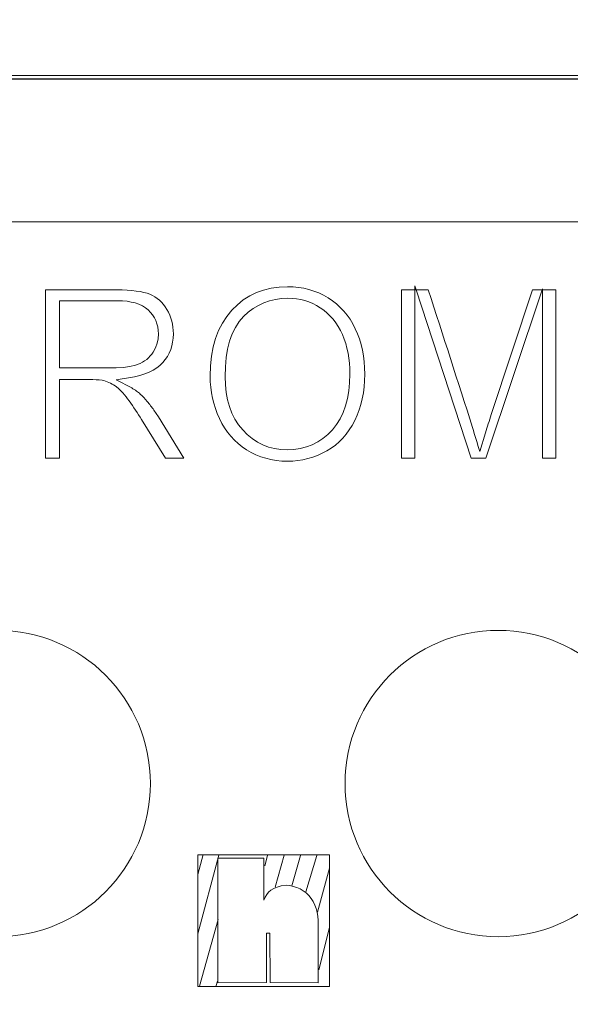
# Model space of a CAD drawing. Header units: millimetres. Extents: x 5 to 192, y 9 to 98.
# Tile 48 of 52: x 109 to 114, y 67 to 76. Entities that reach past the tile are written whole.
import ezdxf

# ---------------------------------------------------------------- set-up
doc = ezdxf.new("R2010")
doc.units = ezdxf.units.MM
doc.header["$MEASUREMENT"] = 0
doc.layers.add('Vrstva 1', color=7, linetype='Continuous')

msp = doc.modelspace()

# ---------------------------------------------------------------- linework, layer by layer
at = {"layer": 'Vrstva 1', "color": 250, "lineweight": 18}
msp.add_lwpolyline([(102.9562, 30.9161), (120.4562, 30.9161), (120.4562, 75.7797), (102.9562, 75.7797), (102.9562, 30.9161)], close=True, dxfattribs=at)
at = {"layer": 'Vrstva 1', "color": 114, "lineweight": 5}
msp.add_ellipse((108.6101, 68.8474), major_axis=(0, 1.5), ratio=1, dxfattribs=at)
at = {"layer": 'Vrstva 1', "color": 22, "lineweight": 5}
msp.add_ellipse((113.5171, 68.8474), major_axis=(0, 1.5), ratio=1, dxfattribs=at)
at = {"layer": 'Vrstva 1', "color": 250, "lineweight": 25}
msp.add_open_spline([(120.5853, 9.3479), (120.5853, 9.3479), (120.5853, 97.3661), (120.5853, 97.3661), (120.5853, 97.3661), (120.5853, 97.3661), (102.8239, 97.3661), (102.8239, 97.3661), (102.8239, 97.3661), (102.8239, 97.3661), (102.8239, 9.3479), (102.8239, 9.3479), (102.8239, 9.3479), (102.8239, 9.3479), (120.5853, 9.3479), (120.5853, 9.3479)], degree=3, knots=[0, 0, 0, 0, 0.25, 0.25, 0.25, 0.25, 0.5, 0.5, 0.5, 0.5, 0.75, 0.75, 0.75, 0.75, 1, 1, 1, 1], dxfattribs=at)
at = {"layer": 'Vrstva 1', "lineweight": 25}
msp.add_open_spline([(102.9752, 75.7479), (102.9752, 75.7479), (120.4372, 75.7479), (120.4372, 75.7479)], degree=3, dxfattribs=at)
at = {"layer": 'Vrstva 1', "lineweight": 5}
msp.add_open_spline([(102.9562, 74.3479), (102.9562, 74.3479), (120.4562, 74.3479), (120.4562, 74.3479)], degree=3, dxfattribs=at)
at = {"layer": 'Vrstva 1', "color": 250, "lineweight": 5}
for points, knots in [([(109.0817, 72.0336), (109.0817, 72.0336), (109.0817, 73.6821), (109.0817, 73.6821), (109.0817, 73.6821), (109.0817, 73.6821), (109.834, 73.6812), (109.834, 73.6812), (109.834, 73.6812), (109.834, 73.6812), (109.8837, 73.6791), (109.8837, 73.6791), (109.8837, 73.6791), (109.8837, 73.6791), (109.9296, 73.6755), (109.9296, 73.6755), (109.9296, 73.6755), (109.9296, 73.6755), (109.9722, 73.6706), (109.9722, 73.6706), (109.9722, 73.6706), (109.9722, 73.6706), (110.0109, 73.6643), (110.0109, 73.6643), (110.0109, 73.6643), (110.0109, 73.6643), (110.0462, 73.6568), (110.0462, 73.6568), (110.0462, 73.6568), (110.0462, 73.6568), (110.0778, 73.6479), (110.0778, 73.6479), (110.0778, 73.6479), (110.0778, 73.6479), (110.1057, 73.6382), (110.1057, 73.6382), (110.1057, 73.6382), (110.1057, 73.6382), (110.1307, 73.6267), (110.1307, 73.6267), (110.1307, 73.6267), (110.1307, 73.6267), (110.1546, 73.6134), (110.1546, 73.6134), (110.1546, 73.6134), (110.1546, 73.6134), (110.1771, 73.5981), (110.1771, 73.5981), (110.1771, 73.5981), (110.1771, 73.5981), (110.1984, 73.5808), (110.1984, 73.5808), (110.1984, 73.5808), (110.1984, 73.5808), (110.2182, 73.5615), (110.2182, 73.5615), (110.2182, 73.5615), (110.2182, 73.5615), (110.2371, 73.54), (110.2371, 73.54), (110.2371, 73.54), (110.2371, 73.54), (110.2549, 73.5164), (110.2549, 73.5164), (110.2549, 73.5164), (110.2549, 73.5164), (110.2714, 73.4909), (110.2714, 73.4909), (110.2714, 73.4909), (110.2714, 73.4909), (110.286, 73.4634), (110.286, 73.4634), (110.286, 73.4634), (110.286, 73.4634), (110.2989, 73.4353), (110.2989, 73.4353), (110.2989, 73.4353), (110.2989, 73.4353), (110.3098, 73.4063), (110.3098, 73.4063), (110.3098, 73.4063), (110.3098, 73.4063), (110.3188, 73.3769), (110.3188, 73.3769), (110.3188, 73.3769), (110.3188, 73.3769), (110.3257, 73.3466), (110.3257, 73.3466), (110.3257, 73.3466), (110.3257, 73.3466), (110.3306, 73.3157), (110.3306, 73.3157), (110.3306, 73.3157), (110.3306, 73.3157), (110.3336, 73.2838), (110.3336, 73.2838), (110.3336, 73.2838), (110.3336, 73.2838), (110.3347, 73.2516), (110.3347, 73.2516), (110.3347, 73.2516), (110.3347, 73.2516), (110.333, 73.2098), (110.333, 73.2098), (110.333, 73.2098), (110.333, 73.2098), (110.3281, 73.1702), (110.3281, 73.1702), (110.3281, 73.1702), (110.3281, 73.1702), (110.3199, 73.1324), (110.3199, 73.1324), (110.3199, 73.1324), (110.3199, 73.1324), (110.3086, 73.0966), (110.3086, 73.0966), (110.3086, 73.0966), (110.3086, 73.0966), (110.2941, 73.0626), (110.2941, 73.0626), (110.2941, 73.0626), (110.2941, 73.0626), (110.2763, 73.0302), (110.2763, 73.0302), (110.2763, 73.0302), (110.2763, 73.0302), (110.2551, 72.9991), (110.2551, 72.9991), (110.2551, 72.9991), (110.2551, 72.9991), (110.2308, 72.9699), (110.2308, 72.9699), (110.2308, 72.9699), (110.2308, 72.9699), (110.2031, 72.9426), (110.2031, 72.9426), (110.2031, 72.9426), (110.2031, 72.9426), (110.172, 72.918), (110.172, 72.918), (110.172, 72.918), (110.172, 72.918), (110.1368, 72.8957), (110.1368, 72.8957), (110.1368, 72.8957), (110.1368, 72.8957), (110.0977, 72.8759), (110.0977, 72.8759), (110.0977, 72.8759), (110.0977, 72.8759), (110.0541, 72.8583), (110.0541, 72.8583), (110.0541, 72.8583), (110.0541, 72.8583), (110.0068, 72.8435), (110.0068, 72.8435), (110.0068, 72.8435), (110.0068, 72.8435), (109.9552, 72.8313), (109.9552, 72.8313), (109.9552, 72.8313), (109.9552, 72.8313), (109.7755, 72.8004), (109.7755, 72.8004), (109.7755, 72.8004), (109.7755, 72.8004), (109.9269, 72.7208), (109.9269, 72.7208), (109.9269, 72.7208), (109.9432, 72.7113), (109.9593, 72.7014), (109.9753, 72.6906), (109.9753, 72.6906), (109.9876, 72.6817), (109.9997, 72.672), (110.0112, 72.662), (110.0112, 72.662), (110.0345, 72.6386), (110.0571, 72.6145), (110.0788, 72.5897), (110.0788, 72.5897), (110.102, 72.5618), (110.1235, 72.5336), (110.1449, 72.5043), (110.1449, 72.5043), (110.1449, 72.5043), (110.1879, 72.4399), (110.1879, 72.4399), (110.1879, 72.4399), (110.1879, 72.4399), (110.438, 72.0336), (110.438, 72.0336), (110.438, 72.0336), (110.438, 72.0336), (110.2566, 72.0336), (110.2566, 72.0336), (110.2566, 72.0336), (110.2566, 72.0336), (110.0237, 72.413), (110.0237, 72.413), (110.0237, 72.413), (109.9848, 72.4744), (109.9448, 72.5351), (109.9024, 72.5941), (109.9024, 72.5941), (109.8821, 72.6216), (109.8608, 72.6487), (109.8384, 72.6744), (109.8384, 72.6744), (109.8238, 72.6903), (109.8091, 72.7047), (109.7932, 72.7192), (109.7932, 72.7192), (109.7932, 72.7192), (109.7642, 72.7417), (109.7642, 72.7417), (109.7642, 72.7417), (109.7247, 72.7664), (109.6824, 72.7885), (109.6368, 72.7962), (109.6368, 72.7962), (109.5969, 72.8017), (109.5575, 72.8028), (109.5181, 72.8031), (109.5181, 72.8031), (109.5181, 72.8031), (109.2212, 72.8031), (109.2212, 72.8031), (109.2212, 72.8031), (109.2212, 72.8031), (109.2212, 72.0336), (109.2212, 72.0336), (109.2212, 72.0336), (109.2212, 72.0336), (109.0817, 72.0336), (109.0817, 72.0336)], [0, 0, 0, 0, 0.016949, 0.016949, 0.016949, 0.016949, 0.033898, 0.033898, 0.033898, 0.033898, 0.050847, 0.050847, 0.050847, 0.050847, 0.067797, 0.067797, 0.067797, 0.067797, 0.084746, 0.084746, 0.084746, 0.084746, 0.101695, 0.101695, 0.101695, 0.101695, 0.118644, 0.118644, 0.118644, 0.118644, 0.135593, 0.135593, 0.135593, 0.135593, 0.152542, 0.152542, 0.152542, 0.152542, 0.169492, 0.169492, 0.169492, 0.169492, 0.186441, 0.186441, 0.186441, 0.186441, 0.20339, 0.20339, 0.20339, 0.20339, 0.220339, 0.220339, 0.220339, 0.220339, 0.237288, 0.237288, 0.237288, 0.237288, 0.254237, 0.254237, 0.254237, 0.254237, 0.271186, 0.271186, 0.271186, 0.271186, 0.288136, 0.288136, 0.288136, 0.288136, 0.305085, 0.305085, 0.305085, 0.305085, 0.322034, 0.322034, 0.322034, 0.322034, 0.338983, 0.338983, 0.338983, 0.338983, 0.355932, 0.355932, 0.355932, 0.355932, 0.372881, 0.372881, 0.372881, 0.372881, 0.389831, 0.389831, 0.389831, 0.389831, 0.40678, 0.40678, 0.40678, 0.40678, 0.423729, 0.423729, 0.423729, 0.423729, 0.440678, 0.440678, 0.440678, 0.440678, 0.457627, 0.457627, 0.457627, 0.457627, 0.474576, 0.474576, 0.474576, 0.474576, 0.491525, 0.491525, 0.491525, 0.491525, 0.508475, 0.508475, 0.508475, 0.508475, 0.525424, 0.525424, 0.525424, 0.525424, 0.542373, 0.542373, 0.542373, 0.542373, 0.559322, 0.559322, 0.559322, 0.559322, 0.576271, 0.576271, 0.576271, 0.576271, 0.59322, 0.59322, 0.59322, 0.59322, 0.610169, 0.610169, 0.610169, 0.610169, 0.627119, 0.627119, 0.627119, 0.627119, 0.644068, 0.644068, 0.644068, 0.644068, 0.661017, 0.661017, 0.661017, 0.661017, 0.677966, 0.677966, 0.677966, 0.677966, 0.694915, 0.694915, 0.694915, 0.694915, 0.711864, 0.711864, 0.711864, 0.711864, 0.728814, 0.728814, 0.728814, 0.728814, 0.745763, 0.745763, 0.745763, 0.745763, 0.762712, 0.762712, 0.762712, 0.762712, 0.779661, 0.779661, 0.779661, 0.779661, 0.79661, 0.79661, 0.79661, 0.79661, 0.813559, 0.813559, 0.813559, 0.813559, 0.830508, 0.830508, 0.830508, 0.830508, 0.847458, 0.847458, 0.847458, 0.847458, 0.864407, 0.864407, 0.864407, 0.864407, 0.881356, 0.881356, 0.881356, 0.881356, 0.898305, 0.898305, 0.898305, 0.898305, 0.915254, 0.915254, 0.915254, 0.915254, 0.932203, 0.932203, 0.932203, 0.932203, 0.949153, 0.949153, 0.949153, 0.949153, 0.966102, 0.966102, 0.966102, 0.966102, 0.983051, 0.983051, 0.983051, 0.983051, 1, 1, 1, 1]), ([(110.6951, 72.8353), (110.6951, 72.8353), (110.6983, 72.9374), (110.6983, 72.9374), (110.6983, 72.9374), (110.6983, 72.9374), (110.7085, 73.0331), (110.7085, 73.0331), (110.7085, 73.0331), (110.7085, 73.0331), (110.7251, 73.1227), (110.7251, 73.1227), (110.7251, 73.1227), (110.7251, 73.1227), (110.7486, 73.2063), (110.7486, 73.2063), (110.7486, 73.2063), (110.7486, 73.2063), (110.7784, 73.2837), (110.7784, 73.2837), (110.7784, 73.2837), (110.7784, 73.2837), (110.8147, 73.3553), (110.8147, 73.3553), (110.8147, 73.3553), (110.8147, 73.3553), (110.8575, 73.4213), (110.8575, 73.4213), (110.8575, 73.4213), (110.8575, 73.4213), (110.9071, 73.4818), (110.9071, 73.4818), (110.9071, 73.4818), (110.9071, 73.4818), (110.9619, 73.5358), (110.9619, 73.5358), (110.9619, 73.5358), (110.9619, 73.5358), (111.0203, 73.5827), (111.0203, 73.5827), (111.0203, 73.5827), (111.0203, 73.5827), (111.0826, 73.6222), (111.0826, 73.6222), (111.0826, 73.6222), (111.0826, 73.6222), (111.1487, 73.6547), (111.1487, 73.6547), (111.1487, 73.6547), (111.1487, 73.6547), (111.2186, 73.6799), (111.2186, 73.6799), (111.2186, 73.6799), (111.2186, 73.6799), (111.2927, 73.698), (111.2927, 73.698), (111.2927, 73.698), (111.2927, 73.698), (111.371, 73.7089), (111.371, 73.7089), (111.371, 73.7089), (111.371, 73.7089), (111.4541, 73.7128), (111.4541, 73.7128), (111.4541, 73.7128), (111.4541, 73.7128), (111.5082, 73.711), (111.5082, 73.711), (111.5082, 73.711), (111.5082, 73.711), (111.5614, 73.7058), (111.5614, 73.7058), (111.5614, 73.7058), (111.5614, 73.7058), (111.6129, 73.6973), (111.6129, 73.6973), (111.6129, 73.6973), (111.6129, 73.6973), (111.6631, 73.6854), (111.6631, 73.6854), (111.6631, 73.6854), (111.6631, 73.6854), (111.7117, 73.67), (111.7117, 73.67), (111.7117, 73.67), (111.7117, 73.67), (111.7591, 73.6514), (111.7591, 73.6514), (111.7591, 73.6514), (111.7591, 73.6514), (111.8051, 73.6293), (111.8051, 73.6293), (111.8051, 73.6293), (111.8051, 73.6293), (111.8498, 73.6041), (111.8498, 73.6041), (111.8498, 73.6041), (111.8498, 73.6041), (111.8923, 73.5755), (111.8923, 73.5755), (111.8923, 73.5755), (111.8923, 73.5755), (111.9321, 73.5444), (111.9321, 73.5444), (111.9321, 73.5444), (111.9321, 73.5444), (111.9694, 73.5105), (111.9694, 73.5105), (111.9694, 73.5105), (111.9694, 73.5105), (112.004, 73.4743), (112.004, 73.4743), (112.004, 73.4743), (112.004, 73.4743), (112.0361, 73.4353), (112.0361, 73.4353), (112.0361, 73.4353), (112.0361, 73.4353), (112.0656, 73.3936), (112.0656, 73.3936), (112.0656, 73.3936), (112.0656, 73.3936), (112.0925, 73.349), (112.0925, 73.349), (112.0925, 73.349), (112.0925, 73.349), (112.117, 73.3018), (112.117, 73.3018), (112.117, 73.3018), (112.117, 73.3018), (112.1385, 73.2521), (112.1385, 73.2521), (112.1385, 73.2521), (112.1385, 73.2521), (112.1575, 73.2007), (112.1575, 73.2007), (112.1575, 73.2007), (112.1575, 73.2007), (112.1736, 73.1476), (112.1736, 73.1476), (112.1736, 73.1476), (112.1736, 73.1476), (112.1867, 73.0928), (112.1867, 73.0928), (112.1867, 73.0928), (112.1867, 73.0928), (112.1969, 73.0362), (112.1969, 73.0362), (112.1969, 73.0362), (112.1969, 73.0362), (112.2042, 72.9777), (112.2042, 72.9777), (112.2042, 72.9777), (112.2042, 72.9777), (112.2086, 72.9175), (112.2086, 72.9175), (112.2086, 72.9175), (112.2086, 72.9175), (112.2101, 72.8558), (112.2101, 72.8558), (112.2101, 72.8558), (112.2101, 72.8558), (112.2084, 72.7926), (112.2084, 72.7926), (112.2084, 72.7926), (112.2084, 72.7926), (112.2039, 72.7315), (112.2039, 72.7315), (112.2039, 72.7315), (112.2039, 72.7315), (112.1961, 72.6723), (112.1961, 72.6723), (112.1961, 72.6723), (112.1961, 72.6723), (112.1856, 72.6149), (112.1856, 72.6149), (112.1856, 72.6149), (112.1856, 72.6149), (112.1717, 72.5592), (112.1717, 72.5592), (112.1717, 72.5592), (112.1717, 72.5592), (112.1549, 72.5055), (112.1549, 72.5055), (112.1549, 72.5055), (112.1549, 72.5055), (112.1351, 72.4533), (112.1351, 72.4533), (112.1351, 72.4533), (112.1351, 72.4533), (112.1124, 72.4033), (112.1124, 72.4033), (112.1124, 72.4033), (112.1124, 72.4033), (112.0865, 72.3551), (112.0865, 72.3551), (112.0865, 72.3551), (112.0865, 72.3551), (112.0586, 72.3105), (112.0586, 72.3105), (112.0586, 72.3105), (112.0586, 72.3105), (112.028, 72.2688), (112.028, 72.2688), (112.028, 72.2688), (112.028, 72.2688), (111.9952, 72.2303), (111.9952, 72.2303), (111.9952, 72.2303), (111.9952, 72.2303), (111.9597, 72.1945), (111.9597, 72.1945), (111.9597, 72.1945), (111.9597, 72.1945), (111.9219, 72.1621), (111.9219, 72.1621), (111.9219, 72.1621), (111.9219, 72.1621), (111.8815, 72.1326), (111.8815, 72.1326), (111.8815, 72.1326), (111.8815, 72.1326), (111.8385, 72.1059), (111.8385, 72.1059), (111.8385, 72.1059), (111.8385, 72.1059), (111.7931, 72.0819), (111.7931, 72.0819), (111.7931, 72.0819), (111.7931, 72.0819), (111.7471, 72.0612), (111.7471, 72.0612), (111.7471, 72.0612), (111.7471, 72.0612), (111.7003, 72.0437), (111.7003, 72.0437), (111.7003, 72.0437), (111.7003, 72.0437), (111.6527, 72.0295), (111.6527, 72.0295), (111.6527, 72.0295), (111.6527, 72.0295), (111.6041, 72.0183), (111.6041, 72.0183), (111.6041, 72.0183), (111.6041, 72.0183), (111.5546, 72.0105), (111.5546, 72.0105), (111.5546, 72.0105), (111.5546, 72.0105), (111.5042, 72.0057), (111.5042, 72.0057), (111.5042, 72.0057), (111.5042, 72.0057), (111.4528, 72.0042), (111.4528, 72.0042), (111.4528, 72.0042), (111.4528, 72.0042), (111.397, 72.0058), (111.397, 72.0058), (111.397, 72.0058), (111.397, 72.0058), (111.343, 72.0112), (111.343, 72.0112), (111.343, 72.0112), (111.343, 72.0112), (111.2906, 72.0198), (111.2906, 72.0198), (111.2906, 72.0198), (111.2906, 72.0198), (111.2399, 72.0321), (111.2399, 72.0321), (111.2399, 72.0321), (111.2399, 72.0321), (111.1908, 72.0477), (111.1908, 72.0477), (111.1908, 72.0477), (111.1908, 72.0477), (111.1434, 72.067), (111.1434, 72.067), (111.1434, 72.067), (111.1434, 72.067), (111.0973, 72.0898), (111.0973, 72.0898), (111.0973, 72.0898), (111.0973, 72.0898), (111.0527, 72.1162), (111.0527, 72.1162), (111.0527, 72.1162), (111.0527, 72.1162), (111.0097, 72.1454), (111.0097, 72.1454), (111.0097, 72.1454), (111.0097, 72.1454), (110.9699, 72.1771), (110.9699, 72.1771), (110.9699, 72.1771), (110.9699, 72.1771), (110.9327, 72.2113), (110.9327, 72.2113), (110.9327, 72.2113), (110.9327, 72.2113), (110.8983, 72.2482), (110.8983, 72.2482), (110.8983, 72.2482), (110.8983, 72.2482), (110.8664, 72.2876), (110.8664, 72.2876), (110.8664, 72.2876), (110.8664, 72.2876), (110.8371, 72.3296), (110.8371, 72.3296), (110.8371, 72.3296), (110.8371, 72.3296), (110.8105, 72.3741), (110.8105, 72.3741), (110.8105, 72.3741), (110.8105, 72.3741), (110.7865, 72.4215), (110.7865, 72.4215), (110.7865, 72.4215), (110.7865, 72.4215), (110.765, 72.4706), (110.765, 72.4706), (110.765, 72.4706), (110.765, 72.4706), (110.7464, 72.5205), (110.7464, 72.5205), (110.7464, 72.5205), (110.7464, 72.5205), (110.7307, 72.571), (110.7307, 72.571), (110.7307, 72.571), (110.7307, 72.571), (110.718, 72.6226), (110.718, 72.6226), (110.718, 72.6226), (110.718, 72.6226), (110.7078, 72.6746), (110.7078, 72.6746), (110.7078, 72.6746), (110.7078, 72.6746), (110.7008, 72.7274), (110.7008, 72.7274), (110.7008, 72.7274), (110.7008, 72.7274), (110.6964, 72.781), (110.6964, 72.781), (110.6964, 72.781), (110.6964, 72.781), (110.6951, 72.8353), (110.6951, 72.8353)], [0, 0, 0, 0, 0.011364, 0.011364, 0.011364, 0.011364, 0.022727, 0.022727, 0.022727, 0.022727, 0.034091, 0.034091, 0.034091, 0.034091, 0.045455, 0.045455, 0.045455, 0.045455, 0.056818, 0.056818, 0.056818, 0.056818, 0.068182, 0.068182, 0.068182, 0.068182, 0.079545, 0.079545, 0.079545, 0.079545, 0.090909, 0.090909, 0.090909, 0.090909, 0.102273, 0.102273, 0.102273, 0.102273, 0.113636, 0.113636, 0.113636, 0.113636, 0.125, 0.125, 0.125, 0.125, 0.136364, 0.136364, 0.136364, 0.136364, 0.147727, 0.147727, 0.147727, 0.147727, 0.159091, 0.159091, 0.159091, 0.159091, 0.170455, 0.170455, 0.170455, 0.170455, 0.181818, 0.181818, 0.181818, 0.181818, 0.193182, 0.193182, 0.193182, 0.193182, 0.204545, 0.204545, 0.204545, 0.204545, 0.215909, 0.215909, 0.215909, 0.215909, 0.227273, 0.227273, 0.227273, 0.227273, 0.238636, 0.238636, 0.238636, 0.238636, 0.25, 0.25, 0.25, 0.25, 0.261364, 0.261364, 0.261364, 0.261364, 0.272727, 0.272727, 0.272727, 0.272727, 0.284091, 0.284091, 0.284091, 0.284091, 0.295455, 0.295455, 0.295455, 0.295455, 0.306818, 0.306818, 0.306818, 0.306818, 0.318182, 0.318182, 0.318182, 0.318182, 0.329545, 0.329545, 0.329545, 0.329545, 0.340909, 0.340909, 0.340909, 0.340909, 0.352273, 0.352273, 0.352273, 0.352273, 0.363636, 0.363636, 0.363636, 0.363636, 0.375, 0.375, 0.375, 0.375, 0.386364, 0.386364, 0.386364, 0.386364, 0.397727, 0.397727, 0.397727, 0.397727, 0.409091, 0.409091, 0.409091, 0.409091, 0.420455, 0.420455, 0.420455, 0.420455, 0.431818, 0.431818, 0.431818, 0.431818, 0.443182, 0.443182, 0.443182, 0.443182, 0.454545, 0.454545, 0.454545, 0.454545, 0.465909, 0.465909, 0.465909, 0.465909, 0.477273, 0.477273, 0.477273, 0.477273, 0.488636, 0.488636, 0.488636, 0.488636, 0.5, 0.5, 0.5, 0.5, 0.511364, 0.511364, 0.511364, 0.511364, 0.522727, 0.522727, 0.522727, 0.522727, 0.534091, 0.534091, 0.534091, 0.534091, 0.545455, 0.545455, 0.545455, 0.545455, 0.556818, 0.556818, 0.556818, 0.556818, 0.568182, 0.568182, 0.568182, 0.568182, 0.579545, 0.579545, 0.579545, 0.579545, 0.590909, 0.590909, 0.590909, 0.590909, 0.602273, 0.602273, 0.602273, 0.602273, 0.613636, 0.613636, 0.613636, 0.613636, 0.625, 0.625, 0.625, 0.625, 0.636364, 0.636364, 0.636364, 0.636364, 0.647727, 0.647727, 0.647727, 0.647727, 0.659091, 0.659091, 0.659091, 0.659091, 0.670455, 0.670455, 0.670455, 0.670455, 0.681818, 0.681818, 0.681818, 0.681818, 0.693182, 0.693182, 0.693182, 0.693182, 0.704545, 0.704545, 0.704545, 0.704545, 0.715909, 0.715909, 0.715909, 0.715909, 0.727273, 0.727273, 0.727273, 0.727273, 0.738636, 0.738636, 0.738636, 0.738636, 0.75, 0.75, 0.75, 0.75, 0.761364, 0.761364, 0.761364, 0.761364, 0.772727, 0.772727, 0.772727, 0.772727, 0.784091, 0.784091, 0.784091, 0.784091, 0.795455, 0.795455, 0.795455, 0.795455, 0.806818, 0.806818, 0.806818, 0.806818, 0.818182, 0.818182, 0.818182, 0.818182, 0.829545, 0.829545, 0.829545, 0.829545, 0.840909, 0.840909, 0.840909, 0.840909, 0.852273, 0.852273, 0.852273, 0.852273, 0.863636, 0.863636, 0.863636, 0.863636, 0.875, 0.875, 0.875, 0.875, 0.886364, 0.886364, 0.886364, 0.886364, 0.897727, 0.897727, 0.897727, 0.897727, 0.909091, 0.909091, 0.909091, 0.909091, 0.920455, 0.920455, 0.920455, 0.920455, 0.931818, 0.931818, 0.931818, 0.931818, 0.943182, 0.943182, 0.943182, 0.943182, 0.954545, 0.954545, 0.954545, 0.954545, 0.965909, 0.965909, 0.965909, 0.965909, 0.977273, 0.977273, 0.977273, 0.977273, 0.988636, 0.988636, 0.988636, 0.988636, 1, 1, 1, 1]), ([(112.701, 73.6821), (112.701, 73.6821), (112.701, 72.0336), (112.701, 72.0336), (112.701, 72.0336), (112.701, 72.0336), (112.5694, 72.0336), (112.5694, 72.0336), (112.5694, 72.0336), (112.5694, 72.0336), (112.5694, 73.6821), (112.5694, 73.6821), (112.5694, 73.6821), (112.5694, 73.6821), (112.701, 73.6821), (112.701, 73.6821)], [0, 0, 0, 0, 0.25, 0.25, 0.25, 0.25, 0.5, 0.5, 0.5, 0.5, 0.75, 0.75, 0.75, 0.75, 1, 1, 1, 1]), ([(112.7142, 73.6821), (112.7142, 73.6821), (112.701, 73.7221), (112.701, 73.7221), (112.701, 73.7221), (112.701, 73.7221), (112.701, 73.6821), (112.701, 73.6821), (112.701, 73.6821), (112.701, 73.6821), (112.7142, 73.6821), (112.7142, 73.6821)], [0, 0, 0, 0, 0.333333, 0.333333, 0.333333, 0.333333, 0.666667, 0.666667, 0.666667, 0.666667, 1, 1, 1, 1]), ([(112.8321, 73.6821), (112.9766, 73.2334), (113.1222, 72.7849), (113.265, 72.3345), (113.265, 72.3345), (113.2887, 72.2567), (113.3123, 72.1778), (113.3358, 72.0989), (113.3358, 72.0989), (113.3358, 72.0989), (113.3909, 72.2805), (113.3909, 72.2805), (113.3909, 72.2805), (113.4098, 72.3411), (113.4293, 72.4009), (113.4487, 72.4606), (113.4487, 72.4606), (113.4487, 72.4606), (113.8536, 73.6821), (113.8536, 73.6821), (113.8536, 73.6821), (113.8536, 73.6821), (113.9461, 73.6821), (113.9461, 73.6821), (113.9461, 73.6821), (113.9461, 73.6821), (113.3949, 72.0336), (113.3949, 72.0336), (113.3949, 72.0336), (113.3949, 72.0336), (113.2536, 72.0336), (113.2536, 72.0336), (113.2536, 72.0336), (113.2536, 72.0336), (112.7142, 73.6821), (112.7142, 73.6821), (112.7142, 73.6821), (112.7142, 73.6821), (112.8321, 73.6821), (112.8321, 73.6821)], [0, 0, 0, 0, 0.1, 0.1, 0.1, 0.1, 0.2, 0.2, 0.2, 0.2, 0.3, 0.3, 0.3, 0.3, 0.4, 0.4, 0.4, 0.4, 0.5, 0.5, 0.5, 0.5, 0.6, 0.6, 0.6, 0.6, 0.7, 0.7, 0.7, 0.7, 0.8, 0.8, 0.8, 0.8, 0.9, 0.9, 0.9, 0.9, 1, 1, 1, 1]), ([(113.9461, 73.6821), (113.9461, 73.6821), (113.9496, 73.6821), (113.9496, 73.6821), (113.9496, 73.6821), (113.9496, 73.6821), (113.9496, 73.6923), (113.9496, 73.6923), (113.9496, 73.6923), (113.9496, 73.6923), (113.9461, 73.6821), (113.9461, 73.6821)], [0, 0, 0, 0, 0.333333, 0.333333, 0.333333, 0.333333, 0.666667, 0.666667, 0.666667, 0.666667, 1, 1, 1, 1]), ([(113.9496, 73.6821), (113.9496, 73.6821), (114.0813, 73.6821), (114.0813, 73.6821), (114.0813, 73.6821), (114.0813, 73.6821), (114.0813, 72.0336), (114.0813, 72.0336), (114.0813, 72.0336), (114.0813, 72.0336), (113.9496, 72.0336), (113.9496, 72.0336), (113.9496, 72.0336), (113.9496, 72.0336), (113.9496, 73.6821), (113.9496, 73.6821)], [0, 0, 0, 0, 0.25, 0.25, 0.25, 0.25, 0.5, 0.5, 0.5, 0.5, 0.75, 0.75, 0.75, 0.75, 1, 1, 1, 1]), ([(109.2212, 72.9171), (109.2212, 72.9171), (109.7744, 72.9175), (109.7744, 72.9175), (109.7744, 72.9175), (109.7744, 72.9175), (109.8445, 72.9216), (109.8445, 72.9216), (109.8445, 72.9216), (109.8445, 72.9216), (109.9072, 72.9303), (109.9072, 72.9303), (109.9072, 72.9303), (109.9072, 72.9303), (109.9626, 72.9437), (109.9626, 72.9437), (109.9626, 72.9437), (109.9626, 72.9437), (110.0107, 72.962), (110.0107, 72.962), (110.0107, 72.962), (110.0107, 72.962), (110.0331, 72.9735), (110.0331, 72.9735), (110.0331, 72.9735), (110.0331, 72.9735), (110.0538, 72.9864), (110.0538, 72.9864), (110.0538, 72.9864), (110.0538, 72.9864), (110.0736, 73.0009), (110.0736, 73.0009), (110.0736, 73.0009), (110.0736, 73.0009), (110.0917, 73.0167), (110.0917, 73.0167), (110.0917, 73.0167), (110.0917, 73.0167), (110.1084, 73.0342), (110.1084, 73.0342), (110.1084, 73.0342), (110.1084, 73.0342), (110.1236, 73.053), (110.1236, 73.053), (110.1236, 73.053), (110.1236, 73.053), (110.1374, 73.0731), (110.1374, 73.0731), (110.1374, 73.0731), (110.1374, 73.0731), (110.1594, 73.1146), (110.1594, 73.1146), (110.1594, 73.1146), (110.1594, 73.1146), (110.1755, 73.1587), (110.1755, 73.1587), (110.1755, 73.1587), (110.1755, 73.1587), (110.1849, 73.2039), (110.1849, 73.2039), (110.1849, 73.2039), (110.1849, 73.2039), (110.1883, 73.2517), (110.1883, 73.2517), (110.1883, 73.2517), (110.1883, 73.2517), (110.1868, 73.2853), (110.1868, 73.2853), (110.1868, 73.2853), (110.1868, 73.2853), (110.1822, 73.3184), (110.1822, 73.3184), (110.1822, 73.3184), (110.1822, 73.3184), (110.1742, 73.35), (110.1742, 73.35), (110.1742, 73.35), (110.1742, 73.35), (110.1635, 73.3804), (110.1635, 73.3804), (110.1635, 73.3804), (110.1635, 73.3804), (110.1492, 73.4091), (110.1492, 73.4091), (110.1492, 73.4091), (110.1492, 73.4091), (110.132, 73.4362), (110.132, 73.4362), (110.132, 73.4362), (110.132, 73.4362), (110.1119, 73.4614), (110.1119, 73.4614), (110.1119, 73.4614), (110.1119, 73.4614), (110.0886, 73.4855), (110.0886, 73.4855), (110.0886, 73.4855), (110.0886, 73.4855), (110.0615, 73.5071), (110.0615, 73.5071), (110.0615, 73.5071), (110.0615, 73.5071), (110.0313, 73.5257), (110.0313, 73.5257), (110.0313, 73.5257), (110.0313, 73.5257), (109.9979, 73.5412), (109.9979, 73.5412), (109.9979, 73.5412), (109.9979, 73.5412), (109.9618, 73.5536), (109.9618, 73.5536), (109.9618, 73.5536), (109.9618, 73.5536), (109.9228, 73.5629), (109.9228, 73.5629), (109.9228, 73.5629), (109.9228, 73.5629), (109.8814, 73.5696), (109.8814, 73.5696), (109.8814, 73.5696), (109.8814, 73.5696), (109.8371, 73.5737), (109.8371, 73.5737), (109.8371, 73.5737), (109.8371, 73.5737), (109.7905, 73.5749), (109.7905, 73.5749), (109.7905, 73.5749), (109.7905, 73.5749), (109.2212, 73.5749), (109.2212, 73.5749), (109.2212, 73.5749), (109.2212, 73.5749), (109.2212, 72.9171), (109.2212, 72.9171)], [0, 0, 0, 0, 0.029412, 0.029412, 0.029412, 0.029412, 0.058824, 0.058824, 0.058824, 0.058824, 0.088235, 0.088235, 0.088235, 0.088235, 0.117647, 0.117647, 0.117647, 0.117647, 0.147059, 0.147059, 0.147059, 0.147059, 0.176471, 0.176471, 0.176471, 0.176471, 0.205882, 0.205882, 0.205882, 0.205882, 0.235294, 0.235294, 0.235294, 0.235294, 0.264706, 0.264706, 0.264706, 0.264706, 0.294118, 0.294118, 0.294118, 0.294118, 0.323529, 0.323529, 0.323529, 0.323529, 0.352941, 0.352941, 0.352941, 0.352941, 0.382353, 0.382353, 0.382353, 0.382353, 0.411765, 0.411765, 0.411765, 0.411765, 0.441176, 0.441176, 0.441176, 0.441176, 0.470588, 0.470588, 0.470588, 0.470588, 0.5, 0.5, 0.5, 0.5, 0.529412, 0.529412, 0.529412, 0.529412, 0.558824, 0.558824, 0.558824, 0.558824, 0.588235, 0.588235, 0.588235, 0.588235, 0.617647, 0.617647, 0.617647, 0.617647, 0.647059, 0.647059, 0.647059, 0.647059, 0.676471, 0.676471, 0.676471, 0.676471, 0.705882, 0.705882, 0.705882, 0.705882, 0.735294, 0.735294, 0.735294, 0.735294, 0.764706, 0.764706, 0.764706, 0.764706, 0.794118, 0.794118, 0.794118, 0.794118, 0.823529, 0.823529, 0.823529, 0.823529, 0.852941, 0.852941, 0.852941, 0.852941, 0.882353, 0.882353, 0.882353, 0.882353, 0.911765, 0.911765, 0.911765, 0.911765, 0.941176, 0.941176, 0.941176, 0.941176, 0.970588, 0.970588, 0.970588, 0.970588, 1, 1, 1, 1]), ([(110.8415, 72.8318), (110.8415, 72.8318), (110.8441, 72.7524), (110.8441, 72.7524), (110.8441, 72.7524), (110.8441, 72.7524), (110.852, 72.6772), (110.852, 72.6772), (110.852, 72.6772), (110.852, 72.6772), (110.8652, 72.6057), (110.8652, 72.6057), (110.8652, 72.6057), (110.8652, 72.6057), (110.8841, 72.5381), (110.8841, 72.5381), (110.8841, 72.5381), (110.8841, 72.5381), (110.9084, 72.4744), (110.9084, 72.4744), (110.9084, 72.4744), (110.9084, 72.4744), (110.9382, 72.4152), (110.9382, 72.4152), (110.9382, 72.4152), (110.9382, 72.4152), (110.9735, 72.3601), (110.9735, 72.3601), (110.9735, 72.3601), (110.9735, 72.3601), (111.0144, 72.3097), (111.0144, 72.3097), (111.0144, 72.3097), (111.0144, 72.3097), (111.0591, 72.2642), (111.0591, 72.2642), (111.0591, 72.2642), (111.0591, 72.2642), (111.107, 72.2249), (111.107, 72.2249), (111.107, 72.2249), (111.107, 72.2249), (111.1576, 72.1914), (111.1576, 72.1914), (111.1576, 72.1914), (111.1576, 72.1914), (111.2113, 72.1642), (111.2113, 72.1642), (111.2113, 72.1642), (111.2113, 72.1642), (111.2676, 72.1427), (111.2676, 72.1427), (111.2676, 72.1427), (111.2676, 72.1427), (111.3265, 72.1277), (111.3265, 72.1277), (111.3265, 72.1277), (111.3265, 72.1277), (111.3878, 72.1185), (111.3878, 72.1185), (111.3878, 72.1185), (111.3878, 72.1185), (111.4517, 72.1158), (111.4517, 72.1158), (111.4517, 72.1158), (111.4517, 72.1158), (111.5162, 72.1185), (111.5162, 72.1185), (111.5162, 72.1185), (111.5162, 72.1185), (111.5784, 72.1277), (111.5784, 72.1277), (111.5784, 72.1277), (111.5784, 72.1277), (111.638, 72.143), (111.638, 72.143), (111.638, 72.143), (111.638, 72.143), (111.6949, 72.1646), (111.6949, 72.1646), (111.6949, 72.1646), (111.6949, 72.1646), (111.7488, 72.192), (111.7488, 72.192), (111.7488, 72.192), (111.7488, 72.192), (111.7997, 72.2259), (111.7997, 72.2259), (111.7997, 72.2259), (111.7997, 72.2259), (111.8474, 72.2657), (111.8474, 72.2657), (111.8474, 72.2657), (111.8474, 72.2657), (111.8922, 72.3115), (111.8922, 72.3115), (111.8922, 72.3115), (111.8922, 72.3115), (111.9325, 72.3628), (111.9325, 72.3628), (111.9325, 72.3628), (111.9325, 72.3628), (111.9678, 72.4196), (111.9678, 72.4196), (111.9678, 72.4196), (111.9678, 72.4196), (111.9973, 72.481), (111.9973, 72.481), (111.9973, 72.481), (111.9973, 72.481), (112.0216, 72.5472), (112.0216, 72.5472), (112.0216, 72.5472), (112.0216, 72.5472), (112.04, 72.6178), (112.04, 72.6178), (112.04, 72.6178), (112.04, 72.6178), (112.0534, 72.693), (112.0534, 72.693), (112.0534, 72.693), (112.0534, 72.693), (112.0613, 72.7726), (112.0613, 72.7726), (112.0613, 72.7726), (112.0613, 72.7726), (112.064, 72.8566), (112.064, 72.8566), (112.064, 72.8566), (112.064, 72.8566), (112.0628, 72.9106), (112.0628, 72.9106), (112.0628, 72.9106), (112.0628, 72.9106), (112.0594, 72.9629), (112.0594, 72.9629), (112.0594, 72.9629), (112.0594, 72.9629), (112.0537, 73.0136), (112.0537, 73.0136), (112.0537, 73.0136), (112.0537, 73.0136), (112.0458, 73.0628), (112.0458, 73.0628), (112.0458, 73.0628), (112.0458, 73.0628), (112.0355, 73.1102), (112.0355, 73.1102), (112.0355, 73.1102), (112.0355, 73.1102), (112.0231, 73.1562), (112.0231, 73.1562), (112.0231, 73.1562), (112.0231, 73.1562), (112.0082, 73.2005), (112.0082, 73.2005), (112.0082, 73.2005), (112.0082, 73.2005), (111.9913, 73.2434), (111.9913, 73.2434), (111.9913, 73.2434), (111.9913, 73.2434), (111.9718, 73.2842), (111.9718, 73.2842), (111.9718, 73.2842), (111.9718, 73.2842), (111.9502, 73.3229), (111.9502, 73.3229), (111.9502, 73.3229), (111.9502, 73.3229), (111.9263, 73.3594), (111.9263, 73.3594), (111.9263, 73.3594), (111.9263, 73.3594), (111.9003, 73.3936), (111.9003, 73.3936), (111.9003, 73.3936), (111.9003, 73.3936), (111.872, 73.4252), (111.872, 73.4252), (111.872, 73.4252), (111.872, 73.4252), (111.8417, 73.4547), (111.8417, 73.4547), (111.8417, 73.4547), (111.8417, 73.4547), (111.8092, 73.4818), (111.8092, 73.4818), (111.8092, 73.4818), (111.8092, 73.4818), (111.7745, 73.5067), (111.7745, 73.5067), (111.7745, 73.5067), (111.7745, 73.5067), (111.738, 73.5284), (111.738, 73.5284), (111.738, 73.5284), (111.738, 73.5284), (111.7009, 73.5473), (111.7009, 73.5473), (111.7009, 73.5473), (111.7009, 73.5473), (111.6623, 73.5632), (111.6623, 73.5632), (111.6623, 73.5632), (111.6623, 73.5632), (111.6229, 73.5765), (111.6229, 73.5765), (111.6229, 73.5765), (111.6229, 73.5765), (111.5823, 73.5867), (111.5823, 73.5867), (111.5823, 73.5867), (111.5823, 73.5867), (111.541, 73.594), (111.541, 73.594), (111.541, 73.594), (111.541, 73.594), (111.4985, 73.5984), (111.4985, 73.5984), (111.4985, 73.5984), (111.4985, 73.5984), (111.4549, 73.6), (111.4549, 73.6), (111.4549, 73.6), (111.4549, 73.6), (111.3937, 73.5971), (111.3937, 73.5971), (111.3937, 73.5971), (111.3937, 73.5971), (111.3343, 73.5888), (111.3343, 73.5888), (111.3343, 73.5888), (111.3343, 73.5888), (111.2768, 73.5746), (111.2768, 73.5746), (111.2768, 73.5746), (111.2768, 73.5746), (111.2216, 73.5551), (111.2216, 73.5551), (111.2216, 73.5551), (111.2216, 73.5551), (111.1683, 73.5296), (111.1683, 73.5296), (111.1683, 73.5296), (111.1683, 73.5296), (111.1175, 73.4988), (111.1175, 73.4988), (111.1175, 73.4988), (111.1175, 73.4988), (111.0692, 73.4624), (111.0692, 73.4624), (111.0692, 73.4624), (111.0692, 73.4624), (111.0228, 73.4205), (111.0228, 73.4205), (111.0228, 73.4205), (111.0228, 73.4205), (110.9795, 73.371), (110.9795, 73.371), (110.9795, 73.371), (110.9795, 73.371), (110.9421, 73.3141), (110.9421, 73.3141), (110.9421, 73.3141), (110.9421, 73.3141), (110.9107, 73.2502), (110.9107, 73.2502), (110.9107, 73.2502), (110.9107, 73.2502), (110.8856, 73.1798), (110.8856, 73.1798), (110.8856, 73.1798), (110.8856, 73.1798), (110.8661, 73.1025), (110.8661, 73.1025), (110.8661, 73.1025), (110.8661, 73.1025), (110.8523, 73.0189), (110.8523, 73.0189), (110.8523, 73.0189), (110.8523, 73.0189), (110.8442, 72.9285), (110.8442, 72.9285), (110.8442, 72.9285), (110.8442, 72.9285), (110.8415, 72.8318), (110.8415, 72.8318)], [0, 0, 0, 0, 0.013889, 0.013889, 0.013889, 0.013889, 0.027778, 0.027778, 0.027778, 0.027778, 0.041667, 0.041667, 0.041667, 0.041667, 0.055556, 0.055556, 0.055556, 0.055556, 0.069444, 0.069444, 0.069444, 0.069444, 0.083333, 0.083333, 0.083333, 0.083333, 0.097222, 0.097222, 0.097222, 0.097222, 0.111111, 0.111111, 0.111111, 0.111111, 0.125, 0.125, 0.125, 0.125, 0.138889, 0.138889, 0.138889, 0.138889, 0.152778, 0.152778, 0.152778, 0.152778, 0.166667, 0.166667, 0.166667, 0.166667, 0.180556, 0.180556, 0.180556, 0.180556, 0.194444, 0.194444, 0.194444, 0.194444, 0.208333, 0.208333, 0.208333, 0.208333, 0.222222, 0.222222, 0.222222, 0.222222, 0.236111, 0.236111, 0.236111, 0.236111, 0.25, 0.25, 0.25, 0.25, 0.263889, 0.263889, 0.263889, 0.263889, 0.277778, 0.277778, 0.277778, 0.277778, 0.291667, 0.291667, 0.291667, 0.291667, 0.305556, 0.305556, 0.305556, 0.305556, 0.319444, 0.319444, 0.319444, 0.319444, 0.333333, 0.333333, 0.333333, 0.333333, 0.347222, 0.347222, 0.347222, 0.347222, 0.361111, 0.361111, 0.361111, 0.361111, 0.375, 0.375, 0.375, 0.375, 0.388889, 0.388889, 0.388889, 0.388889, 0.402778, 0.402778, 0.402778, 0.402778, 0.416667, 0.416667, 0.416667, 0.416667, 0.430556, 0.430556, 0.430556, 0.430556, 0.444444, 0.444444, 0.444444, 0.444444, 0.458333, 0.458333, 0.458333, 0.458333, 0.472222, 0.472222, 0.472222, 0.472222, 0.486111, 0.486111, 0.486111, 0.486111, 0.5, 0.5, 0.5, 0.5, 0.513889, 0.513889, 0.513889, 0.513889, 0.527778, 0.527778, 0.527778, 0.527778, 0.541667, 0.541667, 0.541667, 0.541667, 0.555556, 0.555556, 0.555556, 0.555556, 0.569444, 0.569444, 0.569444, 0.569444, 0.583333, 0.583333, 0.583333, 0.583333, 0.597222, 0.597222, 0.597222, 0.597222, 0.611111, 0.611111, 0.611111, 0.611111, 0.625, 0.625, 0.625, 0.625, 0.638889, 0.638889, 0.638889, 0.638889, 0.652778, 0.652778, 0.652778, 0.652778, 0.666667, 0.666667, 0.666667, 0.666667, 0.680556, 0.680556, 0.680556, 0.680556, 0.694444, 0.694444, 0.694444, 0.694444, 0.708333, 0.708333, 0.708333, 0.708333, 0.722222, 0.722222, 0.722222, 0.722222, 0.736111, 0.736111, 0.736111, 0.736111, 0.75, 0.75, 0.75, 0.75, 0.763889, 0.763889, 0.763889, 0.763889, 0.777778, 0.777778, 0.777778, 0.777778, 0.791667, 0.791667, 0.791667, 0.791667, 0.805556, 0.805556, 0.805556, 0.805556, 0.819444, 0.819444, 0.819444, 0.819444, 0.833333, 0.833333, 0.833333, 0.833333, 0.847222, 0.847222, 0.847222, 0.847222, 0.861111, 0.861111, 0.861111, 0.861111, 0.875, 0.875, 0.875, 0.875, 0.888889, 0.888889, 0.888889, 0.888889, 0.902778, 0.902778, 0.902778, 0.902778, 0.916667, 0.916667, 0.916667, 0.916667, 0.930556, 0.930556, 0.930556, 0.930556, 0.944444, 0.944444, 0.944444, 0.944444, 0.958333, 0.958333, 0.958333, 0.958333, 0.972222, 0.972222, 0.972222, 0.972222, 0.986111, 0.986111, 0.986111, 0.986111, 1, 1, 1, 1]), ([(110.575, 68.1502), (110.575, 68.1502), (111.8651, 68.1502), (111.8651, 68.1502), (111.8651, 68.1502), (111.8651, 68.1502), (111.8651, 66.8603), (111.8651, 66.8603), (111.8651, 66.8603), (111.8651, 66.8603), (110.575, 66.8603), (110.575, 66.8603), (110.575, 66.8603), (110.575, 66.8603), (110.575, 68.1502), (110.575, 68.1502)], [0, 0, 0, 0, 0.25, 0.25, 0.25, 0.25, 0.5, 0.5, 0.5, 0.5, 0.75, 0.75, 0.75, 0.75, 1, 1, 1, 1]), ([(111.2209, 67.7041), (111.2209, 67.7041), (111.2209, 68.1154), (111.2209, 68.1154), (111.2209, 68.1154), (111.2209, 68.1154), (110.7704, 68.1154), (110.7704, 68.1154), (110.7704, 68.1154), (110.7704, 68.1154), (110.7704, 66.8953), (110.7704, 66.8953), (110.7704, 66.8953), (110.7704, 66.8953), (111.2477, 66.8977), (111.2477, 66.8977), (111.2477, 66.8977), (111.2477, 66.8977), (111.2479, 67.3825), (111.2479, 67.3825), (111.2479, 67.3825), (111.2479, 67.3825), (111.2787, 67.3826), (111.2787, 67.3826), (111.2787, 67.3826), (111.2787, 67.3826), (111.2831, 66.8976), (111.2831, 66.8976), (111.2831, 66.8976), (111.2831, 66.8976), (111.7543, 66.8953), (111.7543, 66.8953), (111.7543, 66.8953), (111.7543, 66.8953), (111.7532, 67.5068), (111.7532, 67.5068), (111.7532, 67.5068), (111.7532, 67.5068), (111.7494, 67.5466), (111.7494, 67.5466), (111.7494, 67.5466), (111.7494, 67.5466), (111.7429, 67.585), (111.7429, 67.585), (111.7429, 67.585), (111.7429, 67.585), (111.7334, 67.6219), (111.7334, 67.6219), (111.7334, 67.6219), (111.7334, 67.6219), (111.7206, 67.6573), (111.7206, 67.6573), (111.7206, 67.6573), (111.7206, 67.6573), (111.7042, 67.6909), (111.7042, 67.6909), (111.7042, 67.6909), (111.7042, 67.6909), (111.6843, 67.7223), (111.6843, 67.7223), (111.6843, 67.7223), (111.6843, 67.7223), (111.6605, 67.7511), (111.6605, 67.7511), (111.6605, 67.7511), (111.6605, 67.7511), (111.6343, 67.7757), (111.6343, 67.7757), (111.6343, 67.7757), (111.6343, 67.7757), (111.6063, 67.7969), (111.6063, 67.7969), (111.6063, 67.7969), (111.6063, 67.7969), (111.5759, 67.8149), (111.5759, 67.8149), (111.5759, 67.8149), (111.5759, 67.8149), (111.5437, 67.8293), (111.5437, 67.8293), (111.5437, 67.8293), (111.5437, 67.8293), (111.5101, 67.8403), (111.5101, 67.8403), (111.5101, 67.8403), (111.5101, 67.8403), (111.4754, 67.8479), (111.4754, 67.8479), (111.4754, 67.8479), (111.4754, 67.8479), (111.44, 67.8524), (111.44, 67.8524), (111.44, 67.8524), (111.2981, 67.8337), (111.2566, 67.7909), (111.2209, 67.7041)], [0, 0, 0, 0, 0.041667, 0.041667, 0.041667, 0.041667, 0.083333, 0.083333, 0.083333, 0.083333, 0.125, 0.125, 0.125, 0.125, 0.166667, 0.166667, 0.166667, 0.166667, 0.208333, 0.208333, 0.208333, 0.208333, 0.25, 0.25, 0.25, 0.25, 0.291667, 0.291667, 0.291667, 0.291667, 0.333333, 0.333333, 0.333333, 0.333333, 0.375, 0.375, 0.375, 0.375, 0.416667, 0.416667, 0.416667, 0.416667, 0.458333, 0.458333, 0.458333, 0.458333, 0.5, 0.5, 0.5, 0.5, 0.541667, 0.541667, 0.541667, 0.541667, 0.583333, 0.583333, 0.583333, 0.583333, 0.625, 0.625, 0.625, 0.625, 0.666667, 0.666667, 0.666667, 0.666667, 0.708333, 0.708333, 0.708333, 0.708333, 0.75, 0.75, 0.75, 0.75, 0.791667, 0.791667, 0.791667, 0.791667, 0.833333, 0.833333, 0.833333, 0.833333, 0.875, 0.875, 0.875, 0.875, 0.916667, 0.916667, 0.916667, 0.916667, 0.958333, 0.958333, 0.958333, 0.958333, 1, 1, 1, 1])]:
    msp.add_open_spline(points, degree=3, knots=knots, dxfattribs=at)
for points in [[(110.6275, 68.1513), (110.6275, 68.1513), (110.5746, 67.9571), (110.5746, 67.9571)], [(110.7816, 68.1469), (110.7816, 68.1469), (110.5746, 67.3747), (110.5746, 67.3747)], [(111.2572, 68.1425), (111.2572, 68.1425), (111.2308, 68.041), (111.2308, 68.041)], [(111.4202, 68.1469), (111.4202, 68.1469), (111.3321, 67.8336), (111.3321, 67.8336)], [(111.5787, 68.1425), (111.5787, 68.1425), (111.495, 67.8468), (111.495, 67.8468)], [(111.7416, 68.1425), (111.7416, 68.1425), (111.6315, 67.7851), (111.6315, 67.7851)], [(111.865, 68.0178), (111.865, 68.0178), (111.746, 67.5865), (111.746, 67.5865)], [(110.7728, 67.5159), (110.7728, 67.5159), (110.5922, 66.8629), (110.5922, 66.8629)], [(111.865, 67.4365), (111.865, 67.4365), (111.7593, 67.0217), (111.7593, 67.0217)], [(110.7684, 66.9114), (110.7684, 66.9114), (110.7508, 66.8585), (110.7508, 66.8585)]]:
    msp.add_open_spline(points, degree=3, dxfattribs=at)

doc.saveas('drawing.dxf')
